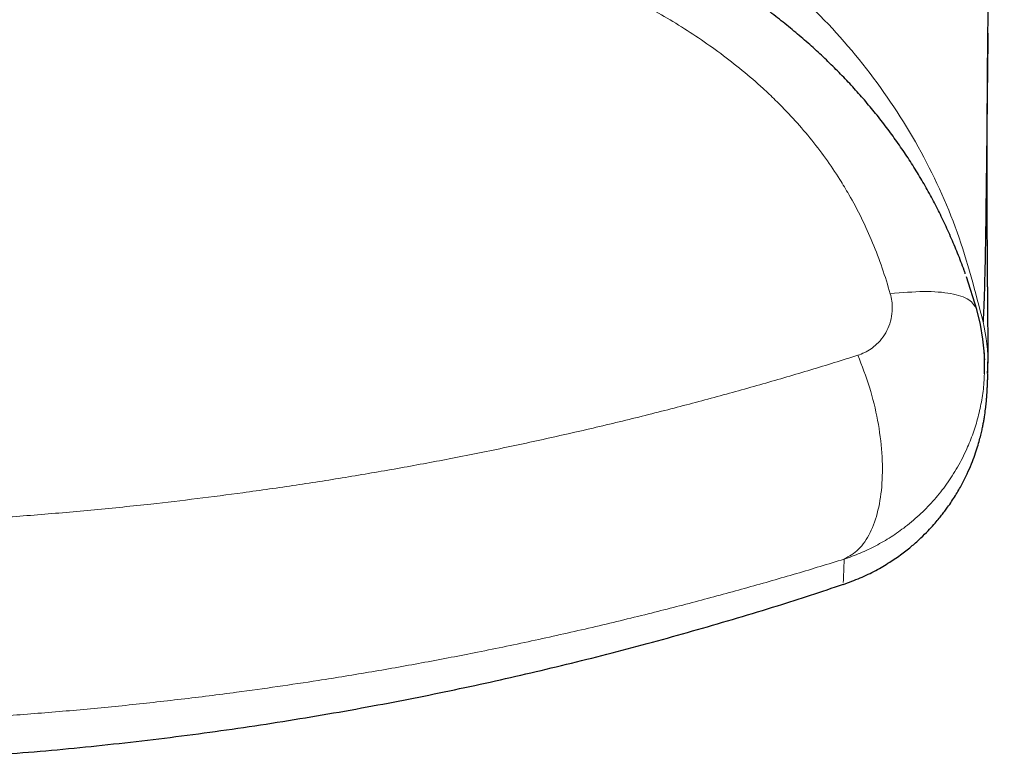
# Model space of a CAD drawing. Header units: millimetres. Extents: x 8 to 869, y 12 to 812.
# Tile 9 of 230: x 410.17 to 416.4, y 316.52 to 321.24. Entities that reach past the tile are written whole.
import ezdxf

# ---------------------------------------------------------------- set-up
doc = ezdxf.new("R2010")
doc.units = ezdxf.units.MM

msp = doc.modelspace()

# ---------------------------------------------------------------- linework, layer by layer
at = {"color": 7, "linetype": 'Continuous', "lineweight": 30}
for p, q in [((416.2264, 319.4), (416.1608, 319.6067)), ((415.3792, 317.6725), (415.3791, 317.6719))]:
    msp.add_line(p, q, dxfattribs=at)
at = {"color": 7, "linetype": 'Continuous', "lineweight": 30, "flags": 128}
msp.add_lwpolyline([(416.2741, 318.9943), (416.2756, 319.025), (416.2737, 319.1184), (416.2651, 319.2121), (416.2493, 319.3064), (416.2264, 319.4), (416.2264, 319.4001), (416.2264, 319.4001)], dxfattribs=at)
at = {"color": 7, "linetype": 'Continuous', "lineweight": 30}
for points, knots in [([(416.2958, 321.1058), (416.2958, 321.1097), (416.296, 321.1228), (416.2962, 321.1434), (416.2965, 321.1668), (416.2968, 321.1868), (416.2971, 321.2037), (416.2973, 321.2182), (416.2975, 321.2347), (416.2978, 321.2537), (416.2982, 321.2756), (416.2986, 321.2979), (416.299, 321.3208), (416.2994, 321.3434), (416.2998, 321.3654), (416.3002, 321.3866), (416.3006, 321.4083), (416.3011, 321.4316), (416.3017, 321.4581), (416.3023, 321.4865), (416.303, 321.5154), (416.3036, 321.5423), (416.3042, 321.5687), (416.3049, 321.5959), (416.3056, 321.6249), (416.3064, 321.6545), (416.3071, 321.6836), (416.308, 321.7161), (416.309, 321.7531), (416.3103, 321.7955), (416.3116, 321.8394), (416.3129, 321.8838), (416.3143, 321.9277), (416.3155, 321.9659), (416.3166, 321.999), (416.3176, 322.0285), (416.3187, 322.0601), (416.3198, 322.0929), (416.321, 322.1251), (416.322, 322.1551), (416.3231, 322.1844), (416.3242, 322.214), (416.3254, 322.2453), (416.3266, 322.2784), (416.328, 322.314), (416.3294, 322.3508), (416.3309, 322.3874), (416.3323, 322.4225), (416.3335, 322.4531), (416.3346, 322.4799), (416.3356, 322.5031), (416.3366, 322.5269), (416.3376, 322.5524), (416.3387, 322.5783), (416.3398, 322.6045), (416.3409, 322.6297), (416.342, 322.6545), (416.343, 322.6775), (416.3439, 322.6986), (416.3448, 322.7191), (416.3458, 322.7405), (416.3468, 322.7637), (416.3479, 322.7888), (416.3491, 322.8151), (416.3503, 322.8408), (416.3514, 322.8645), (416.3524, 322.8856), (416.3532, 322.9045), (416.3541, 322.9224), (416.3549, 322.9395), (416.3557, 322.9573), (416.3566, 322.976), (416.3575, 322.9965), (416.3586, 323.0186), (416.3596, 323.041), (416.3606, 323.0619), (416.3615, 323.08), (416.3622, 323.0952), (416.3628, 323.1081), (416.3634, 323.1199), (416.364, 323.1329), (416.3648, 323.1489), (416.3658, 323.1688), (416.3669, 323.1919), (416.3681, 323.2168), (416.3694, 323.2441), (416.3708, 323.272), (416.3722, 323.2997), (416.3734, 323.3248), (416.3747, 323.3496), (416.376, 323.3764), (416.3775, 323.4065), (416.3791, 323.4378), (416.3806, 323.4677), (416.382, 323.4947), (416.3832, 323.5184), (416.3843, 323.5401), (416.3853, 323.5613), (416.3865, 323.5835), (416.3877, 323.6073), (416.389, 323.6319), (416.3902, 323.6561), (416.3913, 323.6785), (416.3924, 323.6984), (416.3933, 323.717), (416.3943, 323.7363), (416.3955, 323.7585), (416.3968, 323.7843), (416.3983, 323.8123), (416.3994, 323.8342), (416.4, 323.8465), (416.4002, 323.8491)], [0, 0, 0, 0, 0.004717, 0.015576, 0.025393, 0.034172, 0.041915, 0.048904, 0.055923, 0.065702, 0.075628, 0.08565, 0.095155, 0.105568, 0.114999, 0.123623, 0.132739, 0.142616, 0.153253, 0.166328, 0.17839, 0.189398, 0.199873, 0.211145, 0.223054, 0.235478, 0.247341, 0.258554, 0.274856, 0.29182, 0.309379, 0.32694, 0.34429, 0.360762, 0.371395, 0.382623, 0.394731, 0.407629, 0.419966, 0.431285, 0.441632, 0.452939, 0.46438, 0.476556, 0.48972, 0.503635, 0.517022, 0.529691, 0.541812, 0.550209, 0.558499, 0.566741, 0.575732, 0.585724, 0.594276, 0.603439, 0.612351, 0.620381, 0.627529, 0.634419, 0.641799, 0.649811, 0.658454, 0.667728, 0.676929, 0.684837, 0.692001, 0.698422, 0.704122, 0.710132, 0.715805, 0.722081, 0.72896, 0.736441, 0.744288, 0.751377, 0.757234, 0.762288, 0.766541, 0.770044, 0.773906, 0.779365, 0.785895, 0.793494, 0.802022, 0.810259, 0.820186, 0.829139, 0.837119, 0.84444, 0.853007, 0.86282, 0.873277, 0.882792, 0.89128, 0.898743, 0.905208, 0.911656, 0.918584, 0.925989, 0.933872, 0.941496, 0.948406, 0.954522, 0.959851, 0.965376, 0.97222, 0.980076, 0.988943, 0.997648, 1, 1, 1, 1]), ([(416.1533, 319.6269), (416.1508, 319.634), (416.1359, 319.6776), (416.1052, 319.756), (416.0612, 319.8617), (416.0143, 319.964), (415.9648, 320.0633), (415.9126, 320.16), (415.8571, 320.2552), (415.7984, 320.349), (415.7364, 320.4412), (415.6713, 320.5316), (415.6033, 320.6201), (415.5326, 320.7064), (415.4592, 320.7902), (415.3832, 320.8718), (415.3041, 320.9517), (415.2215, 321.0303), (415.1354, 321.1076), (415.0458, 321.1835), (414.9529, 321.2577), (414.8569, 321.33), (414.7583, 321.4001), (414.6558, 321.4689), (414.5491, 321.5367), (414.4375, 321.6036), (414.3223, 321.6684), (414.23, 321.7181), (414.1757, 321.7451), (414.1615, 321.7522)], [0, 0, 0, 0, 0.00767, 0.046933, 0.085651, 0.123969, 0.160967, 0.197885, 0.234957, 0.272152, 0.309438, 0.346783, 0.384149, 0.421495, 0.458766, 0.495763, 0.533225, 0.571248, 0.609822, 0.64893, 0.688544, 0.728622, 0.768976, 0.809341, 0.851994, 0.895283, 0.939304, 0.984136, 1, 1, 1, 1]), ([(416.2963, 321.1508), (416.2951, 321.0482), (416.2922, 320.7959), (416.2885, 320.4532), (416.2846, 320.1177), (416.2807, 319.8375), (416.2764, 319.6113), (416.2716, 319.4337), (416.2677, 319.3602), (416.2658, 319.3235)], [0, 0, 0, 0, 0.103215, 0.254041, 0.404787, 0.553202, 0.702041, 0.85105, 1, 1, 1, 1]), ([(416.2953, 318.9991), (416.2955, 319.0067), (416.296, 319.0215), (416.2964, 319.0438), (416.2968, 319.0653), (416.297, 319.0847), (416.2971, 319.1019), (416.2972, 319.117), (416.2973, 319.1314), (416.2973, 319.1452), (416.2973, 319.1584), (416.2973, 319.1709), (416.2973, 319.1827), (416.2973, 319.193), (416.2973, 319.2019), (416.2973, 319.2096), (416.2973, 319.2171), (416.2972, 319.2253), (416.2972, 319.2348), (416.2971, 319.2457), (416.2971, 319.2578), (416.297, 319.2711), (416.2969, 319.2856), (416.2968, 319.3007), (416.2967, 319.3161), (416.2966, 319.3339), (416.2964, 319.354), (416.2962, 319.3764), (416.296, 319.3978), (416.2958, 319.4203), (416.2956, 319.444), (416.2954, 319.4695), (416.2952, 319.4952), (416.295, 319.521), (416.2948, 319.547), (416.2945, 319.5735), (416.2943, 319.5984), (416.2941, 319.6219), (416.294, 319.6442), (416.2938, 319.6678), (416.2936, 319.6894), (416.2935, 319.7089), (416.2934, 319.7253), (416.2933, 319.7413), (416.2932, 319.7566), (416.2931, 319.7712), (416.293, 319.7851), (416.2929, 319.7984), (416.2928, 319.8114), (416.2928, 319.825), (416.2927, 319.84), (416.2926, 319.8567), (416.2925, 319.8752), (416.2924, 319.8956), (416.2923, 319.921), (416.2922, 319.9507), (416.292, 319.984), (416.2919, 320.0166), (416.2918, 320.0485), (416.2918, 320.0765), (416.2917, 320.1003), (416.2917, 320.1198), (416.2916, 320.138), (416.2916, 320.1539), (416.2916, 320.1678), (416.2916, 320.1805), (416.2916, 320.1939), (416.2916, 320.2095), (416.2915, 320.2273), (416.2915, 320.2477), (416.2915, 320.2695), (416.2915, 320.292), (416.2915, 320.3143), (416.2916, 320.3376), (416.2916, 320.3618), (416.2916, 320.3867), (416.2916, 320.411), (416.2917, 320.4355), (416.2917, 320.4609), (416.2918, 320.4875), (416.2919, 320.5189), (416.292, 320.5544), (416.2921, 320.5934), (416.2923, 320.6317), (416.2925, 320.664), (416.2926, 320.6909), (416.2927, 320.7128), (416.2928, 320.735), (416.2929, 320.7574), (416.2931, 320.7789), (416.2932, 320.7986), (416.2933, 320.8159), (416.2934, 320.8292), (416.2935, 320.8397), (416.2935, 320.8491), (416.2936, 320.8604), (416.2937, 320.8735), (416.2938, 320.8886), (416.294, 320.9056), (416.2941, 320.9245), (416.2943, 320.9466), (416.2945, 320.972), (416.2948, 321.001), (416.2951, 321.0328), (416.2954, 321.0673), (416.2957, 321.1009), (416.296, 321.1232), (416.2961, 321.133)], [0, 0, 0, 0, 0.019301, 0.037749, 0.055338, 0.072066, 0.084603, 0.096605, 0.10807, 0.118948, 0.129175, 0.138749, 0.14767, 0.155937, 0.161974, 0.167606, 0.172904, 0.178586, 0.185737, 0.193629, 0.202261, 0.211634, 0.221747, 0.232369, 0.242723, 0.252749, 0.267836, 0.282108, 0.295565, 0.308205, 0.323593, 0.338667, 0.353534, 0.368196, 0.382652, 0.397081, 0.411615, 0.422878, 0.434426, 0.446531, 0.459193, 0.467438, 0.475732, 0.483612, 0.491052, 0.498053, 0.504811, 0.511102, 0.516949, 0.523182, 0.530214, 0.537899, 0.546354, 0.555579, 0.565574, 0.580542, 0.595048, 0.609045, 0.622534, 0.6355, 0.644029, 0.651998, 0.659406, 0.666254, 0.671241, 0.676157, 0.681474, 0.687199, 0.694547, 0.702474, 0.710979, 0.719763, 0.728244, 0.736409, 0.746092, 0.75529, 0.764021, 0.772846, 0.78202, 0.791543, 0.801415, 0.815355, 0.828895, 0.841938, 0.854521, 0.861658, 0.868847, 0.876088, 0.883382, 0.890412, 0.896718, 0.902296, 0.907146, 0.909584, 0.912596, 0.916191, 0.920368, 0.925127, 0.930468, 0.936393, 0.942901, 0.951053, 0.959969, 0.969649, 0.980094, 0.991305, 1, 1, 1, 1]), ([(416.2763, 319.082), (416.2763, 319.0819), (416.2763, 319.0819), (416.2763, 319.0822), (416.2762, 319.0827), (416.2761, 319.0836), (416.2761, 319.0847), (416.276, 319.0861), (416.2758, 319.0879), (416.2757, 319.09), (416.2755, 319.0926), (416.2752, 319.0957), (416.275, 319.0993), (416.2747, 319.1034), (416.2744, 319.1081), (416.2741, 319.1134), (416.2737, 319.1192), (416.2735, 319.1233), (416.2733, 319.1254)], [0, 0, 0, 0, 0.017991, 0.054219, 0.089169, 0.127339, 0.171029, 0.220239, 0.274971, 0.335223, 0.400998, 0.472295, 0.549116, 0.631461, 0.719332, 0.811014, 0.908028, 1, 1, 1, 1]), ([(415.3792, 317.6596), (415.4156, 317.6728), (415.4866, 317.6985), (415.5849, 317.7466), (415.6728, 317.7979), (415.7496, 317.8509), (415.8155, 317.9031), (415.8708, 317.9526), (415.9164, 317.9978), (415.9528, 318.0373), (415.9813, 318.0705), (416.0033, 318.0978), (416.0229, 318.1232), (416.0535, 318.165), (416.0918, 318.2229), (416.1327, 318.2943), (416.1662, 318.3617), (416.1932, 318.4242), (416.2146, 318.4812), (416.2313, 318.5323), (416.2441, 318.5771), (416.2539, 318.6156), (416.2609, 318.647), (416.2662, 318.6732), (416.2709, 318.6989), (416.2765, 318.7326), (416.2817, 318.7711), (416.2848, 318.7996), (416.2864, 318.8161), (416.2871, 318.8242), (416.2878, 318.8316), (416.2883, 318.8385), (416.2888, 318.8449), (416.2893, 318.8509), (416.2897, 318.8571), (416.2902, 318.8636), (416.2907, 318.8707), (416.2911, 318.8784), (416.2916, 318.8866), (416.2921, 318.8955), (416.2926, 318.9052), (416.2931, 318.9156), (416.2937, 318.9269), (416.2942, 318.9392), (416.2947, 318.9525), (416.2952, 318.9669), (416.2957, 318.9809), (416.296, 318.9905), (416.2961, 318.9946)], [0, 0, 0, 0, 0.017496, 0.034016, 0.049408, 0.063546, 0.076335, 0.087706, 0.097618, 0.106063, 0.113067, 0.118918, 0.12463, 0.130332, 0.147404, 0.164535, 0.181862, 0.199525, 0.217666, 0.236417, 0.255901, 0.276226, 0.297489, 0.319478, 0.34171, 0.364179, 0.415401, 0.467903, 0.481872, 0.495933, 0.510087, 0.524335, 0.538677, 0.553584, 0.570417, 0.589712, 0.611471, 0.635693, 0.662378, 0.691525, 0.723135, 0.757208, 0.793742, 0.832738, 0.874195, 0.918113, 0.96449, 1, 1, 1, 1]), ([(401.3889, 317.6615), (401.5437, 317.6106), (401.881, 317.4997), (402.4063, 317.3459), (402.9633, 317.1968), (403.5242, 317.0624), (404.0883, 316.9425), (404.6554, 316.8374), (405.2092, 316.7496), (405.7492, 316.6777), (406.2747, 316.6206), (406.8015, 316.5761), (407.3292, 316.5443), (407.8575, 316.5253), (408.4022, 316.5187), (408.9628, 316.5261), (409.5391, 316.5488), (410.1146, 316.5866), (410.6889, 316.6395), (411.2616, 316.7074), (411.8324, 316.7903), (412.385, 316.8854), (412.9193, 316.9911), (413.4354, 317.1059), (413.9485, 317.233), (414.4583, 317.3724), (414.9368, 317.5142), (415.2434, 317.6152), (415.3826, 317.6611)], [0, 0, 0, 0, 0.0343227, 0.0748122, 0.115306, 0.1558027, 0.1963011, 0.2367999, 0.2772987, 0.3144221, 0.3515447, 0.3886666, 0.4257878, 0.4629087, 0.5000293, 0.5405244, 0.5810197, 0.6215156, 0.6620122, 0.7025098, 0.7430083, 0.7835071, 0.8206311, 0.8577543, 0.8948759, 0.9319947, 0.9691096, 1, 1, 1, 1])]:
    msp.add_open_spline(points, degree=3, knots=knots, dxfattribs=at)
at = {"color": 252, "linetype": 'Continuous', "lineweight": 0}
for points, knots in [([(416.2666, 319.3197), (416.2171, 319.5117), (416.1183, 319.8955), (415.8683, 320.4375), (415.5395, 320.9339), (415.1388, 321.3747), (414.6794, 321.7537), (414.1766, 322.0721), (413.6425, 322.3342), (412.9759, 322.5876), (412.1712, 322.8033), (411.2329, 322.9603), (410.2864, 323.055), (409.3368, 323.1048), (408.7031, 323.1135), (408.3863, 323.1135), (408.3863, 323.1135)], [0, 0, 0, 0, 0.062509, 0.12494, 0.187376, 0.249869, 0.312328, 0.37485, 0.437357, 0.499864, 0.599758, 0.699823, 0.79994, 0.899967, 0.999997, 1, 1, 1, 1]), ([(408.3863, 322.3087), (408.4994, 322.3084), (408.7256, 322.3078), (409.065, 322.3027), (409.4043, 322.2939), (409.7437, 322.2808), (410.083, 322.2628), (410.4212, 322.2395), (410.7595, 322.21), (411.0976, 322.1737), (411.4377, 322.1295), (411.7783, 322.0764), (412.1191, 322.0133), (412.453, 321.9402), (412.7795, 321.8567), (413.0717, 321.7696), (413.3346, 321.6797), (413.5429, 321.5999), (413.7229, 321.5239), (413.8754, 321.4541), (414.026, 321.3795), (414.1744, 321.2994), (414.321, 321.2133), (414.4647, 321.1209), (414.6056, 321.0216), (414.7421, 320.9153), (414.8567, 320.8163), (414.9639, 320.7148), (415.0639, 320.6114), (415.1702, 320.4884), (415.2693, 320.3591), (415.3506, 320.2387), (415.427, 320.112), (415.4976, 319.9791), (415.5678, 319.8233), (415.6289, 319.6638), (415.6617, 319.5551), (415.6781, 319.5007)], [0, 0, 0, 0, 0.040416, 0.080846, 0.121317, 0.161803, 0.202387, 0.242986, 0.283299, 0.324163, 0.365048, 0.406494, 0.448036, 0.489618, 0.529382, 0.569143, 0.599119, 0.629093, 0.649147, 0.669139, 0.689131, 0.709288, 0.729443, 0.749886, 0.770327, 0.791017, 0.811704, 0.824508, 0.843904, 0.863299, 0.883004, 0.902709, 0.915993, 0.936865, 0.957739, 0.978869, 1, 1, 1, 1]), ([(415.6781, 319.5007), (415.6818, 319.4851), (415.6892, 319.4538), (415.6919, 319.3999), (415.685, 319.3411), (415.665, 319.2802), (415.6338, 319.2259), (415.5967, 319.183), (415.5567, 319.1508), (415.5168, 319.1268), (415.4872, 319.116), (415.4724, 319.1106)], [0, 0, 0, 0, 0.090766, 0.181576, 0.312785, 0.444107, 0.574975, 0.705872, 0.803802, 0.902119, 1, 1, 1, 1]), ([(416.2658, 319.3235), (416.2844, 319.2294), (416.306, 319.12), (416.293, 319.0105), (416.2912, 318.9951)], [0, 0, 0, 0, 0.859638, 1, 1, 1, 1]), ([(401.3001, 319.1106), (401.379, 319.0859), (401.5369, 319.0366), (401.8051, 318.9569), (402.1048, 318.8717), (402.4376, 318.7825), (402.7479, 318.7043), (403.0339, 318.6361), (403.3437, 318.5661), (403.7075, 318.4894), (404.1272, 318.4089), (404.5233, 318.3403), (404.8942, 318.2824), (405.2386, 318.2338), (405.5857, 318.1901), (405.931, 318.1517), (406.2743, 318.1186), (406.6154, 318.0907), (406.9578, 318.0677), (407.2818, 318.0506), (407.587, 318.0385), (407.8956, 318.03), (408.2271, 318.0253), (408.5812, 318.0256), (408.9267, 318.031), (409.2632, 318.0411), (409.5907, 318.0554), (409.9294, 318.0748), (410.279, 318.1), (410.639, 318.1315), (410.9756, 318.1661), (411.289, 318.2027), (411.5954, 318.2423), (411.9156, 318.288), (412.2489, 318.3406), (412.5792, 318.3974), (412.9126, 318.4597), (413.2488, 318.5276), (413.5872, 318.6012), (413.9212, 318.679), (414.2466, 318.7598), (414.5634, 318.8433), (414.8717, 318.9292), (415.1754, 319.0181), (415.3734, 319.0797), (415.4724, 319.1106)], [0, 0, 0, 0, 0.0189246, 0.0378491, 0.0631623, 0.0884808, 0.1137938, 0.1328446, 0.1518953, 0.1817501, 0.2116142, 0.2414687, 0.2651847, 0.2889106, 0.3126363, 0.3363521, 0.3592502, 0.3821574, 0.4050644, 0.4279624, 0.4469614, 0.4659604, 0.4894423, 0.5129292, 0.5364111, 0.5582007, 0.5799944, 0.6017841, 0.6260068, 0.6502349, 0.6744576, 0.6943384, 0.7142192, 0.7373905, 0.7605709, 0.7837514, 0.806923, 0.8314775, 0.8560423, 0.8806074, 0.9051623, 0.9288672, 0.9525808, 0.9762947, 1, 1, 1, 1]), ([(415.3857, 317.8199), (415.4176, 317.8381), (415.4813, 317.8744), (415.5536, 317.9825), (415.6044, 318.1241), (415.6297, 318.2968), (415.629, 318.4912), (415.6018, 318.6984), (415.5509, 318.91), (415.4986, 319.0437), (415.4724, 319.1106)], [0, 0, 0, 0, 0.125, 0.25, 0.375, 0.5, 0.625, 0.75, 0.875, 1, 1, 1, 1]), ([(415.3857, 317.8199), (415.3857, 317.8199), (415.4202, 317.8312), (415.4883, 317.8568), (415.5877, 317.9038), (415.6838, 317.9598), (415.7799, 318.0276), (415.8723, 318.1066), (415.9593, 318.1971), (416.0371, 318.2953), (416.106, 318.4023), (416.1613, 318.5105), (416.2039, 318.6171), (416.2358, 318.7209), (416.2587, 318.8283), (416.2712, 318.92), (416.2733, 318.9757), (416.2741, 318.9943)], [0, 0, 0, 0, 0.000038, 0.069243, 0.13893, 0.210136, 0.281864, 0.364064, 0.442779, 0.522202, 0.6039, 0.686395, 0.754722, 0.823516, 0.893789, 0.964576, 1, 1, 1, 1]), ([(415.3859, 317.82), (415.2854, 317.7893), (415.0843, 317.728), (414.7762, 317.6399), (414.4636, 317.5548), (414.1353, 317.4704), (413.7911, 317.3873), (413.4305, 317.3062), (413.0773, 317.2326), (412.7322, 317.1661), (412.396, 317.1064), (412.0845, 317.0556), (411.7987, 317.0128), (411.5097, 316.9727), (411.189, 316.9325), (410.8362, 316.8935), (410.4814, 316.8597), (410.1124, 316.83), (409.7292, 316.8054), (409.3321, 316.7864), (408.9471, 316.7744), (408.5747, 316.7687), (408.2154, 316.7686), (407.8855, 316.7734), (407.5854, 316.7817), (407.2896, 316.7933), (406.969, 316.8099), (406.624, 316.8329), (406.2804, 316.8607), (405.9124, 316.8958), (405.5209, 316.9396), (405.1067, 316.9933), (404.7188, 317.0504), (404.3568, 317.1097), (404.0202, 317.1699), (403.687, 317.2343), (403.3814, 317.298), (403.1027, 317.3598), (402.8217, 317.4254), (402.5159, 317.501), (402.1869, 317.5874), (401.8898, 317.67), (401.623, 317.7477), (401.4654, 317.7959), (401.3866, 317.82)], [0, 0, 0, 0, 0.0241774, 0.0483637, 0.0725498, 0.0967269, 0.1234196, 0.1501184, 0.1768109, 0.2008349, 0.2248636, 0.2488876, 0.2670078, 0.285128, 0.3094451, 0.3337722, 0.3580992, 0.3824162, 0.4092981, 0.4361867, 0.4630685, 0.4872919, 0.5115203, 0.5357437, 0.5540226, 0.5723015, 0.5957414, 0.6191904, 0.6426395, 0.6660795, 0.6948718, 0.7236725, 0.752465, 0.7765324, 0.8006092, 0.8246862, 0.8487539, 0.8675907, 0.8864275, 0.9116334, 0.9368445, 0.9620506, 0.9810253, 1, 1, 1, 1]), ([(415.3857, 317.8199), (415.3842, 317.7643), (415.3817, 317.6722), (415.3799, 317.6724), (415.3792, 317.6725)], [0, 0, 0, 0, 0.604711, 1, 1, 1, 1])]:
    msp.add_open_spline(points, degree=3, knots=knots, dxfattribs=at)
msp.add_open_spline([(415.6781, 319.5007), (415.7519, 319.5072), (415.8997, 319.5201), (416.0685, 319.505), (416.1886, 319.4671), (416.2138, 319.4224), (416.2264, 319.4001)], degree=3, dxfattribs=at)

doc.saveas('drawing.dxf')
